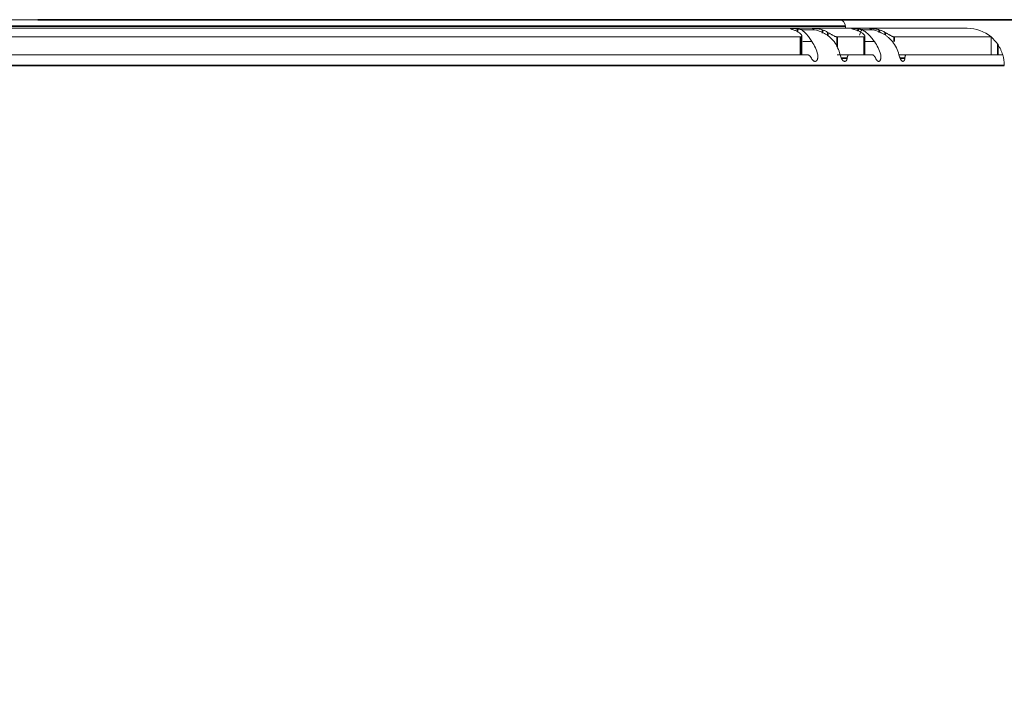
# Model space of a CAD drawing. Header units: millimetres. Extents: x 4 to 1188, y 1 to 840.
# Tile 47 of 256: x 339.02 to 349.65, y 492.01 to 499.38. Entities that reach past the tile are written whole.
import ezdxf

# ---------------------------------------------------------------- set-up
doc = ezdxf.new("R2010")
doc.units = ezdxf.units.MM
doc.layers.add('1', color=7, linetype='Continuous')
doc.styles.add('Arial Unicode MS', font='Arial Unicode MS')
doc.dimstyles.get("Standard").update_dxf_attribs({"dimtxt": 0.18, "dimasz": 0.18, "dimexe": 0.18, "dimexo": 0.0625, "dimgap": 0.09, "dimtad": 0, "dimtih": 1, "dimtoh": 1, "dimdec": 4, "dimzin": 0, "dimdsep": 46, "dimtxsty": 'Standard', "dimcen": 0.09, "dimadec": 0, "dimazin": 0, "dimtfac": 1, "dimtdec": 4, "dimtofl": 0, "dimtmove": 0, "dimatfit": 3, "dimfxl": 0, "dimtolj": 1, "dimtzin": 0, "dimarcsym": 0})

# ---------------------------------------------------------------- blocks, each defined once
blk = doc.blocks.new('_U24')
at = {"layer": '1', "color": 18, "lineweight": 35}
for p, q in [((339.218, 499.382), (365.518, 499.382)), ((363.518, 357.953), (363.518, 499.382)), ((350.29, 357.953), (365.518, 357.953))]:
    blk.add_line(p, q, dxfattribs=at)
at = {"layer": '1', "color": 18, "lineweight": 70}
for points in [[(363.518, 499.382), (364.294, 495.882), (362.742, 495.882)], [(363.518, 357.953), (362.742, 361.453), (364.294, 361.453)]]:
    blk.add_solid(points, dxfattribs=at)
at = {"layer": '1', "color": 18, "linetype": 'Continuous', "lineweight": 13, "insert": (363.065, 425.456), "char_height": 3, "attachment_point": 7, "rotation": 90, "line_spacing_factor": 1.047437, "style": 'Arial Unicode MS'}
blk.add_mtext('\\fArial Unicode MS|b0|i0;\\W1.0000;990', dxfattribs=at)

msp = doc.modelspace()

# ---------------------------------------------------------------- linework, layer by layer
at = {"layer": '1', "color": 154, "linetype": 'Continuous', "lineweight": 13}
for p, q in [((328.5753, 499.3819), (347.861, 499.3819)), ((327.1896, 499.289), (349.2467, 499.289)), ((347.5746, 499.2856), (347.5822, 499.2818)), ((347.5822, 499.2818), (347.5892, 499.2778)), ((347.5898, 499.2724), (347.5898, 499.2766)), ((347.9324, 499.289), (347.9324, 499.3105)), ((348.2179, 499.2754), (348.2103, 499.2733)), ((348.2179, 499.2724), (348.2179, 499.2755)), ((347.4487, 499.1954), (328.9876, 499.1954)), ((347.6041, 499.2724), (347.4579, 499.2724)), ((347.4617, 499.0033), (347.4617, 499.2063)), ((348.1339, 499.1954), (347.8434, 499.1954)), ((348.2322, 499.2724), (348.1125, 499.2724)), ((348.1425, 499.0033), (348.1425, 499.2027)), ((349.5039, 499.1954), (348.4569, 499.1954)), ((349.5039, 499.0033), (349.5039, 499.1954)), ((328.9119, 499.0033), (347.5217, 499.0033)), ((347.8434, 499.0033), (348.0039, 499.0033)), ((347.9758, 499.0033), (348.2196, 499.0033)), ((348.5914, 499.0033), (348.5251, 499.0033)), ((348.5913, 499.0033), (349.63, 499.0033))]:
    msp.add_line(p, q, dxfattribs=at)
at = {"layer": '1', "color": 154, "linetype": 'Continuous', "lineweight": 35}
for p, q in [((347.9324, 499.3105), (328.5039, 499.3105)), ((347.4148, 499.2515), (347.4148, 499.2818)), ((347.5781, 499.2724), (347.5781, 499.2733)), ((348.0692, 499.2597), (348.0692, 499.2818)), ((348.2103, 499.2724), (348.2103, 499.2733)), ((347.4487, 499.0033), (347.4487, 499.1954)), ((347.6852, 499.2381), (347.6852, 499.2724)), ((347.7432, 499.2059), (347.7432, 499.2444)), ((347.8434, 499.1954), (347.8434, 499.0895)), ((348.1339, 499.0033), (348.1339, 499.1954)), ((348.298, 499.2447), (348.298, 499.2724)), ((348.36, 499.2166), (348.36, 499.2444)), ((348.4569, 499.1954), (348.4569, 499.1466)), ((349.5753, 499.0033), (349.5753, 499.1172)), ((326.7896, 498.889), (349.6467, 498.889))]:
    msp.add_line(p, q, dxfattribs=at)
at = {"layer": '1', "color": 154, "linetype": 'Continuous', "lineweight": 13}
for centre, radius, start, end in [((347.861, 499.3105), 0.0714, 0, 90), ((349.2467, 498.889), 0.4, 49.9948, 90), ((349.2467, 498.889), 0.4, 34.77194, 49.9948), ((349.2467, 498.889), 0.4, 0, 16.60155)]:
    msp.add_arc(centre, radius, start, end, dxfattribs=at)
for centre, major_axis, ratio, start_param, end_param in [((347.318, 498.889), (0, -0.4), 0.8251135, 1.860548, 2.2690188), ((347.5504, 498.889), (0, 0.4), 0.8461932, 5.0021407, 5.4106115), ((347.9738, 498.889), (0, -0.4), 0.884581, 1.860548, 2.2690188), ((348.1641, 498.889), (0, 0.4), 0.9018325, 5.0021407, 5.4106115)]:
    msp.add_ellipse(centre, major_axis=major_axis, ratio=ratio, start_param=start_param, end_param=end_param, dxfattribs=at)
for points, knots in [([(347.4148, 499.2818), (347.4109, 499.2824), (347.4032, 499.2835), (347.3955, 499.2844), (347.3879, 499.2852), (347.3842, 499.2855), (347.3771, 499.286), (347.3737, 499.2862), (347.3688, 499.2864), (347.3672, 499.2865), (347.3642, 499.2866), (347.3627, 499.2867), (347.3585, 499.2868), (347.3559, 499.2869), (347.3523, 499.2869), (347.3512, 499.2869), (347.3491, 499.2869), (347.3482, 499.2869), (347.3455, 499.2868), (347.344, 499.2867), (347.3421, 499.2865), (347.3416, 499.2864), (347.3407, 499.2863), (347.3403, 499.2862), (347.3395, 499.2859), (347.3392, 499.2856), (347.3393, 499.2851), (347.3395, 499.285), (347.3398, 499.2846), (347.3401, 499.2844), (347.3412, 499.2837), (347.3422, 499.2833), (347.3442, 499.2824), (347.3449, 499.2821), (347.3465, 499.2814), (347.3474, 499.2811), (347.3502, 499.28), (347.3523, 499.2792), (347.3559, 499.2779), (347.3572, 499.2775), (347.3598, 499.2765), (347.3611, 499.2761), (347.3653, 499.2746), (347.3683, 499.2735), (347.3715, 499.2724)], [0, 0, 0, 0, 0.0625, 0.125, 0.125, 0.1875, 0.1875, 0.25, 0.25, 0.28125, 0.28125, 0.3125, 0.3125, 0.375, 0.375, 0.40625, 0.40625, 0.4375, 0.4375, 0.5, 0.5, 0.53125, 0.53125, 0.5625, 0.5625, 0.625, 0.625, 0.65625, 0.65625, 0.6875, 0.6875, 0.75, 0.75, 0.78125, 0.78125, 0.8125, 0.8125, 0.875, 0.875, 0.90625, 0.90625, 0.9375, 0.9375, 1, 1, 1, 1]), ([(347.4786, 499.2733), (347.4752, 499.2733), (347.4711, 499.2735), (347.464, 499.2742), (347.4615, 499.2745), (347.4564, 499.2751), (347.4537, 499.2755), (347.4481, 499.2763), (347.4453, 499.2767), (347.4393, 499.2777), (347.4334, 499.2786), (347.4273, 499.2797), (347.4211, 499.2807), (347.418, 499.2812), (347.4148, 499.2818)], [0, 0, 0, 0, 0.25, 0.25, 0.375, 0.375, 0.5, 0.5, 0.625, 0.625, 0.75, 0.875, 0.875, 1, 1, 1, 1]), ([(347.6852, 499.2724), (347.6821, 499.2735), (347.6754, 499.2756), (347.6683, 499.2775), (347.6627, 499.2788), (347.6608, 499.2792), (347.657, 499.28), (347.6551, 499.2804), (347.6494, 499.2814), (347.6455, 499.2821), (347.6397, 499.2829), (347.6377, 499.2832), (347.6338, 499.2837), (347.6319, 499.284), (347.6262, 499.2846), (347.6225, 499.285), (347.6171, 499.2854), (347.6153, 499.2856), (347.6118, 499.2859), (347.6101, 499.286), (347.6051, 499.2863), (347.6019, 499.2865), (347.5975, 499.2866), (347.596, 499.2867), (347.5933, 499.2868), (347.592, 499.2868), (347.5883, 499.2869), (347.586, 499.2869), (347.5831, 499.2869), (347.5822, 499.2869), (347.5805, 499.2868), (347.5798, 499.2868), (347.5777, 499.2867), (347.5766, 499.2865), (347.5756, 499.2863), (347.5754, 499.2862), (347.5752, 499.2862)], [0, 0, 0, 0, 0.0808195, 0.161639, 0.161639, 0.2020488, 0.2020488, 0.2424585, 0.2424585, 0.323278, 0.323278, 0.3636878, 0.3636878, 0.4040975, 0.4040975, 0.4849171, 0.4849171, 0.5253268, 0.5253268, 0.5657366, 0.5657366, 0.6465561, 0.6465561, 0.6869658, 0.6869658, 0.7273756, 0.7273756, 0.8081951, 0.8081951, 0.8486049, 0.8486049, 0.8890146, 0.8890146, 0.9698341, 0.9698341, 1, 1, 1, 1]), ([(347.5898, 499.2764), (347.5898, 499.2762), (347.5897, 499.2756), (347.5892, 499.2751), (347.5883, 499.2746), (347.5879, 499.2745), (347.5872, 499.2742), (347.5867, 499.2741), (347.5843, 499.2735), (347.5816, 499.2733), (347.5781, 499.2733)], [0, 0, 0, 0, 0.097702, 0.3232765, 0.3232765, 0.4360637, 0.4360637, 0.548851, 0.548851, 1, 1, 1, 1]), ([(348.0692, 499.2818), (348.0653, 499.2824), (348.0576, 499.2835), (348.0501, 499.2844), (348.0428, 499.2852), (348.0393, 499.2855), (348.0327, 499.286), (348.0295, 499.2862), (348.025, 499.2864), (348.0236, 499.2865), (348.0208, 499.2866), (348.0195, 499.2867), (348.0158, 499.2868), (348.0136, 499.2869), (348.0106, 499.2869), (348.0096, 499.2869), (348.008, 499.2869), (348.0072, 499.2869), (348.0051, 499.2868), (348.004, 499.2867), (348.0029, 499.2865), (348.0026, 499.2864), (348.0021, 499.2863), (348.002, 499.2862), (348.0018, 499.2859), (348.002, 499.2856), (348.0028, 499.2851), (348.0031, 499.285), (348.0039, 499.2846), (348.0044, 499.2844), (348.0061, 499.2837), (348.0076, 499.2833), (348.0102, 499.2824), (348.0111, 499.2821), (348.0131, 499.2814), (348.0142, 499.2811), (348.0176, 499.28), (348.02, 499.2792), (348.0241, 499.2779), (348.0255, 499.2775), (348.0285, 499.2765), (348.03, 499.2761), (348.0346, 499.2746), (348.0378, 499.2735), (348.0412, 499.2724)], [0, 0, 0, 0, 0.0625, 0.125, 0.125, 0.1875, 0.1875, 0.25, 0.25, 0.28125, 0.28125, 0.3125, 0.3125, 0.375, 0.375, 0.40625, 0.40625, 0.4375, 0.4375, 0.5, 0.5, 0.53125, 0.53125, 0.5625, 0.5625, 0.625, 0.625, 0.65625, 0.65625, 0.6875, 0.6875, 0.75, 0.75, 0.78125, 0.78125, 0.8125, 0.8125, 0.875, 0.875, 0.90625, 0.90625, 0.9375, 0.9375, 1, 1, 1, 1]), ([(348.1289, 499.2733), (348.126, 499.2733), (348.1225, 499.2735), (348.1163, 499.2742), (348.114, 499.2745), (348.1093, 499.2751), (348.1068, 499.2755), (348.1016, 499.2763), (348.0989, 499.2767), (348.0932, 499.2777), (348.0875, 499.2786), (348.0815, 499.2797), (348.0754, 499.2807), (348.0723, 499.2812), (348.0692, 499.2818)], [0, 0, 0, 0, 0.25, 0.25, 0.375, 0.375, 0.5, 0.5, 0.625, 0.625, 0.75, 0.875, 0.875, 1, 1, 1, 1]), ([(348.298, 499.2724), (348.2946, 499.2735), (348.2876, 499.2756), (348.2802, 499.2775), (348.2744, 499.2788), (348.2725, 499.2792), (348.2687, 499.28), (348.2667, 499.2804), (348.261, 499.2814), (348.2571, 499.2821), (348.2514, 499.2829), (348.2494, 499.2832), (348.2457, 499.2837), (348.2438, 499.284), (348.2383, 499.2846), (348.2348, 499.285), (348.2296, 499.2854), (348.2279, 499.2856), (348.2246, 499.2859), (348.223, 499.286), (348.2185, 499.2863), (348.2156, 499.2865), (348.2116, 499.2866), (348.2104, 499.2867), (348.208, 499.2868), (348.2068, 499.2868), (348.2037, 499.2869), (348.2018, 499.2869), (348.1995, 499.2869), (348.1988, 499.2869), (348.1975, 499.2868), (348.197, 499.2868), (348.1956, 499.2867), (348.1949, 499.2865), (348.1945, 499.2863), (348.1944, 499.2862), (348.1945, 499.286), (348.1945, 499.2859), (348.1951, 499.2855), (348.1957, 499.2852), (348.1972, 499.2846), (348.1978, 499.2844), (348.1991, 499.284), (348.1998, 499.2837), (348.2022, 499.283), (348.204, 499.2824), (348.2062, 499.2818)], [0, 0, 0, 0, 0.0625, 0.125, 0.125, 0.15625, 0.15625, 0.1875, 0.1875, 0.25, 0.25, 0.28125, 0.28125, 0.3125, 0.3125, 0.375, 0.375, 0.40625, 0.40625, 0.4375, 0.4375, 0.5, 0.5, 0.53125, 0.53125, 0.5625, 0.5625, 0.625, 0.625, 0.65625, 0.65625, 0.6875, 0.6875, 0.75, 0.75, 0.78125, 0.78125, 0.8125, 0.8125, 0.875, 0.875, 0.90625, 0.90625, 0.9375, 0.9375, 1, 1, 1, 1]), ([(348.2062, 499.2818), (348.2096, 499.2807), (348.2123, 499.2797), (348.2147, 499.2784), (348.2152, 499.2782), (348.2157, 499.2779), (348.2157, 499.2778), (348.2158, 499.2778)], [0, 0, 0, 0, 0.7673861, 0.7673861, 0.9592326, 0.9592326, 1, 1, 1, 1]), ([(347.4295, 499.2444), (347.4334, 499.2419), (347.437, 499.2395), (347.4435, 499.2344), (347.4464, 499.2318), (347.4503, 499.2279), (347.4515, 499.2265), (347.4537, 499.2239), (347.4547, 499.2226), (347.4575, 499.2187), (347.4589, 499.2161), (347.4605, 499.2124), (347.4609, 499.2112), (347.4615, 499.2089), (347.4618, 499.2066), (347.4617, 499.2046), (347.4614, 499.2031), (347.4613, 499.2026), (347.461, 499.2017), (347.4608, 499.2013), (347.4597, 499.1992), (347.4583, 499.1978), (347.4553, 499.1964), (347.4542, 499.196), (347.4516, 499.1956), (347.4502, 499.1954), (347.4487, 499.1954)], [0, 0, 0, 0, 0.125, 0.125, 0.25, 0.25, 0.3125, 0.3125, 0.375, 0.375, 0.5, 0.5, 0.5625, 0.5625, 0.625, 0.6875, 0.6875, 0.71875, 0.71875, 0.75, 0.75, 0.875, 0.875, 0.9375, 0.9375, 1, 1, 1, 1]), ([(347.5708, 499.1462), (347.5608, 499.1621), (347.5508, 499.1767), (347.5359, 499.1966), (347.5309, 499.2029), (347.5248, 499.2104), (347.5235, 499.2119), (347.5211, 499.2148), (347.5199, 499.2162), (347.5162, 499.2205), (347.5138, 499.2232), (347.5018, 499.2364), (347.4925, 499.2454), (347.4814, 499.255), (347.4792, 499.2569), (347.4748, 499.2604), (347.4727, 499.2621), (347.4662, 499.2669), (347.462, 499.2698), (347.4579, 499.2724)], [0, 0, 0, 0, 0.25, 0.25, 0.375, 0.375, 0.40625, 0.40625, 0.4375, 0.4375, 0.5, 0.5, 0.75, 0.75, 0.8125, 0.8125, 0.875, 0.875, 1, 1, 1, 1]), ([(347.6042, 499.2724), (347.6143, 499.2698), (347.6243, 499.2669), (347.6439, 499.2605), (347.6536, 499.257), (347.6822, 499.2455), (347.7006, 499.2364), (347.7228, 499.2232), (347.7272, 499.2204), (347.7358, 499.2148), (347.7485, 499.206), (347.7604, 499.1966), (347.7833, 499.1767), (347.7972, 499.1622), (347.8097, 499.1462)], [0, 0, 0, 0, 0.125, 0.125, 0.25, 0.25, 0.5, 0.5, 0.5625, 0.5625, 0.625, 0.75, 0.75, 1, 1, 1, 1]), ([(347.8434, 499.1954), (347.8406, 499.1954), (347.8374, 499.1959), (347.832, 499.1973), (347.8301, 499.1979), (347.8262, 499.1992), (347.8222, 499.2007), (347.8179, 499.2025), (347.8147, 499.204), (347.8136, 499.2045), (347.8114, 499.2056), (347.8103, 499.2061), (347.8048, 499.2088), (347.8003, 499.2111), (347.7935, 499.2148), (347.7912, 499.2161), (347.7866, 499.2186), (347.7843, 499.2199), (347.7775, 499.2238), (347.773, 499.2265), (347.7663, 499.2304), (347.7641, 499.2317), (347.7597, 499.2344), (347.7576, 499.2356), (347.7512, 499.2395), (347.7472, 499.2419), (347.7432, 499.2444)], [0, 0, 0, 0, 0.125, 0.125, 0.1875, 0.1875, 0.25, 0.3125, 0.3125, 0.34375, 0.34375, 0.375, 0.375, 0.5, 0.5, 0.5625, 0.5625, 0.625, 0.625, 0.75, 0.75, 0.8125, 0.8125, 0.875, 0.875, 1, 1, 1, 1]), ([(348.1032, 499.2444), (348.1074, 499.2419), (348.1113, 499.2395), (348.1184, 499.2344), (348.1217, 499.2318), (348.1262, 499.2279), (348.1277, 499.2265), (348.1303, 499.2239), (348.1316, 499.2226), (348.135, 499.2187), (348.1369, 499.2161), (348.1392, 499.2124), (348.1399, 499.2112), (348.141, 499.2089), (348.1419, 499.2066), (348.1424, 499.2046), (348.1425, 499.2031), (348.1426, 499.2026), (348.1425, 499.2017), (348.1425, 499.2013), (348.1421, 499.1992), (348.1412, 499.1978), (348.1391, 499.1964), (348.1383, 499.196), (348.1363, 499.1956), (348.1351, 499.1954), (348.1339, 499.1954)], [0, 0, 0, 0, 0.125, 0.125, 0.25, 0.25, 0.3125, 0.3125, 0.375, 0.375, 0.5, 0.5, 0.5625, 0.5625, 0.625, 0.6875, 0.6875, 0.71875, 0.71875, 0.75, 0.75, 0.875, 0.875, 0.9375, 0.9375, 1, 1, 1, 1]), ([(348.2448, 499.1462), (348.2339, 499.1621), (348.2227, 499.1767), (348.2058, 499.1966), (348.2001, 499.2029), (348.193, 499.2104), (348.1916, 499.2119), (348.1887, 499.2148), (348.1873, 499.2162), (348.183, 499.2205), (348.1802, 499.2232), (348.1661, 499.2364), (348.1551, 499.2454), (348.1416, 499.255), (348.1389, 499.2569), (348.1335, 499.2604), (348.1308, 499.2621), (348.1229, 499.2669), (348.1177, 499.2698), (348.1125, 499.2724)], [0, 0, 0, 0, 0.25, 0.25, 0.375, 0.375, 0.40625, 0.40625, 0.4375, 0.4375, 0.5, 0.5, 0.75, 0.75, 0.8125, 0.8125, 0.875, 0.875, 1, 1, 1, 1]), ([(348.2322, 499.2724), (348.2423, 499.2698), (348.2522, 499.2669), (348.2719, 499.2605), (348.2816, 499.257), (348.3102, 499.2455), (348.3288, 499.2364), (348.3512, 499.2232), (348.3557, 499.2204), (348.3644, 499.2148), (348.3773, 499.206), (348.3895, 499.1966), (348.413, 499.1767), (348.4274, 499.1622), (348.4404, 499.1462)], [0, 0, 0, 0, 0.125, 0.125, 0.25, 0.25, 0.5, 0.5, 0.5625, 0.5625, 0.625, 0.75, 0.75, 1, 1, 1, 1]), ([(348.4569, 499.1954), (348.4546, 499.1954), (348.4519, 499.1959), (348.4472, 499.1973), (348.4455, 499.1979), (348.442, 499.1992), (348.4384, 499.2007), (348.4344, 499.2025), (348.4314, 499.204), (348.4304, 499.2045), (348.4283, 499.2056), (348.4273, 499.2061), (348.422, 499.2088), (348.4177, 499.2111), (348.4111, 499.2148), (348.4089, 499.2161), (348.4043, 499.2186), (348.4021, 499.2199), (348.3953, 499.2238), (348.3908, 499.2265), (348.384, 499.2304), (348.3817, 499.2317), (348.3772, 499.2344), (348.375, 499.2356), (348.3685, 499.2395), (348.3642, 499.2419), (348.36, 499.2444)], [0, 0, 0, 0, 0.125, 0.125, 0.1875, 0.1875, 0.25, 0.3125, 0.3125, 0.34375, 0.34375, 0.375, 0.375, 0.5, 0.5, 0.5625, 0.5625, 0.625, 0.625, 0.75, 0.75, 0.8125, 0.8125, 0.875, 0.875, 1, 1, 1, 1]), ([(349.5753, 499.1172), (349.5815, 499.1082), (349.5873, 499.0991), (349.598, 499.0806), (349.603, 499.0712), (349.6098, 499.0569), (349.612, 499.052), (349.6162, 499.0424), (349.6182, 499.0375), (349.6238, 499.023), (349.6271, 499.0132), (349.63, 499.0033)], [0, 0, 0, 0, 0.25, 0.25, 0.5, 0.5, 0.625, 0.625, 0.75, 0.75, 1, 1, 1, 1]), ([(347.5217, 499.0033), (347.5255, 499.0033), (347.5294, 499.0024), (347.5344, 499.0003), (347.5354, 498.9998), (347.5374, 498.9987), (347.5384, 498.9981), (347.5414, 498.9962), (347.5434, 498.9948), (347.5463, 498.9923), (347.5472, 498.9914), (347.5491, 498.9896), (347.5501, 498.9886), (347.5529, 498.9856), (347.5565, 498.9813), (347.5597, 498.9764), (347.562, 498.9725), (347.5628, 498.9712), (347.5642, 498.9685), (347.5649, 498.9671), (347.5656, 498.9657)], [0, 0, 0, 0, 0.25, 0.25, 0.3125, 0.3125, 0.375, 0.375, 0.5, 0.5, 0.5625, 0.5625, 0.625, 0.625, 0.75, 0.875, 0.875, 0.9375, 0.9375, 1, 1, 1, 1]), ([(347.5656, 498.9657), (347.5671, 498.9623), (347.5688, 498.9591), (347.5714, 498.9545), (347.5724, 498.9531), (347.5742, 498.9503), (347.5752, 498.9489), (347.5782, 498.9451), (347.5802, 498.9428), (347.5834, 498.94), (347.5844, 498.9391), (347.5866, 498.9375), (347.5877, 498.9368), (347.5911, 498.9349), (347.5933, 498.9339), (347.5966, 498.9329), (347.5978, 498.9327), (347.6, 498.9322), (347.6011, 498.9321), (347.6044, 498.9318), (347.6066, 498.9318), (347.6099, 498.9324), (347.6109, 498.9326), (347.613, 498.9333), (347.6141, 498.9338), (347.6171, 498.9354), (347.619, 498.9368), (347.6217, 498.9395), (347.6225, 498.9405), (347.6241, 498.9426), (347.6249, 498.9438), (347.6271, 498.9474), (347.6283, 498.95), (347.6299, 498.9544), (347.6304, 498.9559), (347.6313, 498.9589), (347.6317, 498.9604), (347.6328, 498.9652), (347.6334, 498.9684), (347.6343, 498.9751), (347.6346, 498.9786), (347.6349, 498.9855), (347.6349, 498.9891), (347.6347, 498.9962), (347.6346, 498.9997), (347.6343, 499.0033)], [0, 0, 0, 0, 0.0625, 0.0625, 0.09375, 0.09375, 0.125, 0.125, 0.1875, 0.1875, 0.21875, 0.21875, 0.25, 0.25, 0.3125, 0.3125, 0.34375, 0.34375, 0.375, 0.375, 0.4375, 0.4375, 0.46875, 0.46875, 0.5, 0.5, 0.5625, 0.5625, 0.59375, 0.59375, 0.625, 0.625, 0.6875, 0.6875, 0.71875, 0.71875, 0.75, 0.75, 0.8125, 0.8125, 0.875, 0.875, 0.9375, 0.9375, 1, 1, 1, 1]), ([(347.8748, 499.0033), (347.8772, 498.9959), (347.8796, 498.9886), (347.8836, 498.9779), (347.8849, 498.9743), (347.8871, 498.9691), (347.8878, 498.9674), (347.8894, 498.964), (347.8902, 498.9623), (347.8926, 498.9575), (347.8943, 498.9544), (347.8969, 498.9502), (347.8979, 498.9488), (347.8998, 498.9462), (347.9026, 498.9426), (347.9056, 498.9398), (347.9087, 498.9374), (347.9098, 498.9366), (347.9118, 498.9354), (347.9129, 498.9348), (347.916, 498.9334), (347.9181, 498.9328), (347.9212, 498.9322), (347.9223, 498.9321), (347.9244, 498.9319), (347.9254, 498.9319), (347.9284, 498.932), (347.9304, 498.9324), (347.9334, 498.9335), (347.9343, 498.934), (347.9362, 498.9351), (347.9389, 498.9371), (347.9413, 498.9399), (347.9435, 498.9431), (347.9442, 498.9443), (347.9455, 498.9468), (347.9467, 498.9494), (347.9477, 498.9522), (347.9486, 498.9552), (347.949, 498.9567), (347.9502, 498.9613), (347.9508, 498.9646), (347.9512, 498.9679)], [0, 0, 0, 0, 0.125, 0.125, 0.1875, 0.1875, 0.21875, 0.21875, 0.25, 0.25, 0.3125, 0.3125, 0.34375, 0.34375, 0.375, 0.4375, 0.4375, 0.46875, 0.46875, 0.5, 0.5, 0.5625, 0.5625, 0.59375, 0.59375, 0.625, 0.625, 0.6875, 0.6875, 0.71875, 0.71875, 0.75, 0.8125, 0.8125, 0.84375, 0.84375, 0.875, 0.90625, 0.90625, 0.9375, 0.9375, 1, 1, 1, 1]), ([(347.9512, 498.9679), (347.9519, 498.9733), (347.953, 498.9782), (347.9547, 498.9836), (347.9551, 498.9847), (347.9559, 498.9867), (347.9563, 498.9877), (347.9576, 498.9905), (347.9595, 498.9939), (347.9618, 498.9967), (347.9636, 498.9985), (347.9642, 498.999), (347.9655, 499), (347.9662, 499.0005), (347.9696, 499.0025), (347.9726, 499.0033), (347.9758, 499.0033)], [0, 0, 0, 0, 0.25, 0.25, 0.3125, 0.3125, 0.375, 0.375, 0.5, 0.625, 0.625, 0.6875, 0.6875, 0.75, 0.75, 1, 1, 1, 1]), ([(348.2196, 499.0033), (348.2228, 499.0033), (348.2261, 499.0024), (348.2303, 499.0003), (348.2312, 498.9998), (348.2329, 498.9987), (348.2338, 498.9981), (348.2364, 498.9962), (348.2381, 498.9948), (348.2407, 498.9923), (348.2415, 498.9914), (348.2432, 498.9896), (348.244, 498.9886), (348.2465, 498.9856), (348.2497, 498.9813), (348.2526, 498.9764), (348.2547, 498.9725), (348.2554, 498.9712), (348.2567, 498.9685), (348.2573, 498.9671), (348.2579, 498.9657)], [0, 0, 0, 0, 0.25, 0.25, 0.3125, 0.3125, 0.375, 0.375, 0.5, 0.5, 0.5625, 0.5625, 0.625, 0.625, 0.75, 0.875, 0.875, 0.9375, 0.9375, 1, 1, 1, 1]), ([(348.2579, 498.9657), (348.2594, 498.9623), (348.2608, 498.9591), (348.2632, 498.9545), (348.264, 498.9531), (348.2656, 498.9503), (348.2665, 498.9489), (348.2691, 498.9451), (348.2708, 498.9428), (348.2735, 498.94), (348.2744, 498.9391), (348.2763, 498.9375), (348.2772, 498.9368), (348.28, 498.9349), (348.2819, 498.9339), (348.2847, 498.9329), (348.2856, 498.9327), (348.2875, 498.9322), (348.2884, 498.9321), (348.2912, 498.9318), (348.293, 498.9318), (348.2956, 498.9324), (348.2965, 498.9326), (348.2982, 498.9333), (348.2991, 498.9338), (348.3016, 498.9354), (348.3031, 498.9368), (348.3052, 498.9395), (348.3059, 498.9405), (348.3072, 498.9426), (348.3078, 498.9438), (348.3095, 498.9474), (348.3104, 498.95), (348.3116, 498.9544), (348.312, 498.9559), (348.3126, 498.9589), (348.3129, 498.9604), (348.3136, 498.9652), (348.314, 498.9684), (348.3144, 498.9751), (348.3145, 498.9786), (348.3144, 498.9855), (348.3142, 498.9891), (348.3137, 498.9962), (348.3134, 498.9997), (348.3129, 499.0033)], [0, 0, 0, 0, 0.0625, 0.0625, 0.09375, 0.09375, 0.125, 0.125, 0.1875, 0.1875, 0.21875, 0.21875, 0.25, 0.25, 0.3125, 0.3125, 0.34375, 0.34375, 0.375, 0.375, 0.4375, 0.4375, 0.46875, 0.46875, 0.5, 0.5, 0.5625, 0.5625, 0.59375, 0.59375, 0.625, 0.625, 0.6875, 0.6875, 0.71875, 0.71875, 0.75, 0.75, 0.8125, 0.8125, 0.875, 0.875, 0.9375, 0.9375, 1, 1, 1, 1]), ([(348.5098, 499.0033), (348.5122, 498.9959), (348.5146, 498.9886), (348.5183, 498.9779), (348.5196, 498.9743), (348.5216, 498.9691), (348.5222, 498.9674), (348.5236, 498.964), (348.5243, 498.9623), (348.5265, 498.9575), (348.528, 498.9544), (348.5303, 498.9502), (348.5311, 498.9488), (348.5327, 498.9462), (348.5351, 498.9426), (348.5376, 498.9398), (348.5402, 498.9374), (348.5411, 498.9366), (348.5428, 498.9354), (348.5436, 498.9348), (348.5462, 498.9334), (348.5479, 498.9328), (348.5505, 498.9322), (348.5513, 498.9321), (348.553, 498.9319), (348.5538, 498.9319), (348.5563, 498.932), (348.5579, 498.9324), (348.5602, 498.9335), (348.561, 498.934), (348.5625, 498.9351), (348.5646, 498.9371), (348.5665, 498.9399), (348.5681, 498.9431), (348.5687, 498.9443), (348.5696, 498.9468), (348.5705, 498.9494), (348.5712, 498.9522), (348.5719, 498.9552), (348.5722, 498.9567), (348.5729, 498.9613), (348.5732, 498.9646), (348.5735, 498.9679)], [0, 0, 0, 0, 0.125, 0.125, 0.1875, 0.1875, 0.21875, 0.21875, 0.25, 0.25, 0.3125, 0.3125, 0.34375, 0.34375, 0.375, 0.4375, 0.4375, 0.46875, 0.46875, 0.5, 0.5, 0.5625, 0.5625, 0.59375, 0.59375, 0.625, 0.625, 0.6875, 0.6875, 0.71875, 0.71875, 0.75, 0.8125, 0.8125, 0.84375, 0.84375, 0.875, 0.90625, 0.90625, 0.9375, 0.9375, 1, 1, 1, 1]), ([(348.5735, 498.9679), (348.5738, 498.9733), (348.5744, 498.9782), (348.5755, 498.9836), (348.5758, 498.9847), (348.5763, 498.9867), (348.5766, 498.9877), (348.5775, 498.9905), (348.5788, 498.9939), (348.5804, 498.9967), (348.5818, 498.9985), (348.5823, 498.999), (348.5832, 499), (348.5837, 499.0005), (348.5863, 499.0025), (348.5887, 499.0033), (348.5913, 499.0033)], [0, 0, 0, 0, 0.25, 0.25, 0.3125, 0.3125, 0.375, 0.375, 0.5, 0.625, 0.625, 0.6875, 0.6875, 0.75, 0.75, 1, 1, 1, 1])]:
    msp.add_open_spline(points, degree=3, knots=knots, dxfattribs=at)
for points, degree in [([(347.5781, 499.2733), (347.5449, 499.2735), (347.5118, 499.2735), (347.4786, 499.2733)], 3), ([(348.2103, 499.2733), (348.1831, 499.2735), (348.156, 499.2735), (348.1289, 499.2733)], 3), ([(347.3715, 499.2724), (347.3815, 499.2688), (347.4012, 499.2605), (347.4202, 499.2501), (347.4295, 499.2444)], 3), ([(347.7432, 499.2444), (347.7339, 499.2501), (347.715, 499.2605), (347.6953, 499.2688), (347.6852, 499.2724)], 3), ([(348.0412, 499.2724), (348.0519, 499.2688), (348.073, 499.2605), (348.0933, 499.2501), (348.1032, 499.2444)], 3), ([(348.1125, 499.2724), (348.1001, 499.2594), (348.0907, 499.24), (348.0842, 499.2141)], 3), ([(348.36, 499.2444), (348.35, 499.2501), (348.3297, 499.2605), (348.3087, 499.2688), (348.298, 499.2724)], 3), ([(347.4713, 499.1462), (347.5708, 499.1462)], 1), ([(348.1425, 499.1462), (348.2448, 499.1462)], 1), ([(347.8748, 499.0033), (347.9085, 499.0033), (347.9422, 499.0033), (347.9758, 499.0033)], 3), ([(348.5098, 499.0033), (348.537, 499.0033), (348.5641, 499.0033), (348.5913, 499.0033)], 3)]:
    msp.add_open_spline(points, degree=degree, dxfattribs=at)
at = {"layer": '1', "color": 154, "linetype": 'Continuous', "lineweight": 35}
for points in [[(347.9512, 498.9679), (347.9301, 498.9679), (347.909, 498.9679), (347.8879, 498.9678)], [(348.5735, 498.9679), (348.5564, 498.9679), (348.5393, 498.9679), (348.5223, 498.9679)]]:
    msp.add_open_spline(points, degree=3, dxfattribs=at)

# ---------------------------------------------------------------- dimensions: what is measured, and where the dimension line sits
at = {"layer": '1', "color": 18, "linetype": 'Continuous', "lineweight": 13}
dim = msp.add_linear_dim(base=(363.5181, 499.3819), p1=(338.2181, 357.9533), p2=(338.2181, 499.3819), angle=90, dimstyle='Standard', override={"dimtxt": 3, "dimasz": 3.5, "dimexe": 2, "dimexo": 1, "dimgap": 1.5, "dimtad": 1, "dimtih": 0, "dimtoh": 0, "dimdec": 2, "dimlfac": 7, "dimzin": 8, "dimdsep": 44, "dimlunit": 2, "dimtxsty": 'Arial Unicode MS', "dimsah": 1, "dimse1": 0, "dimse2": 0, "dimsd1": 0, "dimsd2": 0, "dimclrd": 18, "dimclre": 18, "dimclrt": 18, "dimtol": 0, "dimtm": -0.1, "dimtfac": 0.666667, "dimtdec": 2, "dimtofl": 1, "dimtmove": 0, "dimtzin": 8, "dimlwd": 35, "dimlwe": 35}, dxfattribs=at)
dim.commit()
dim.dimension.update_dxf_attribs({"geometry": '_U24', "text_midpoint": (363.5181, 428.6676), "dimtype": 160})

doc.saveas('drawing.dxf')
